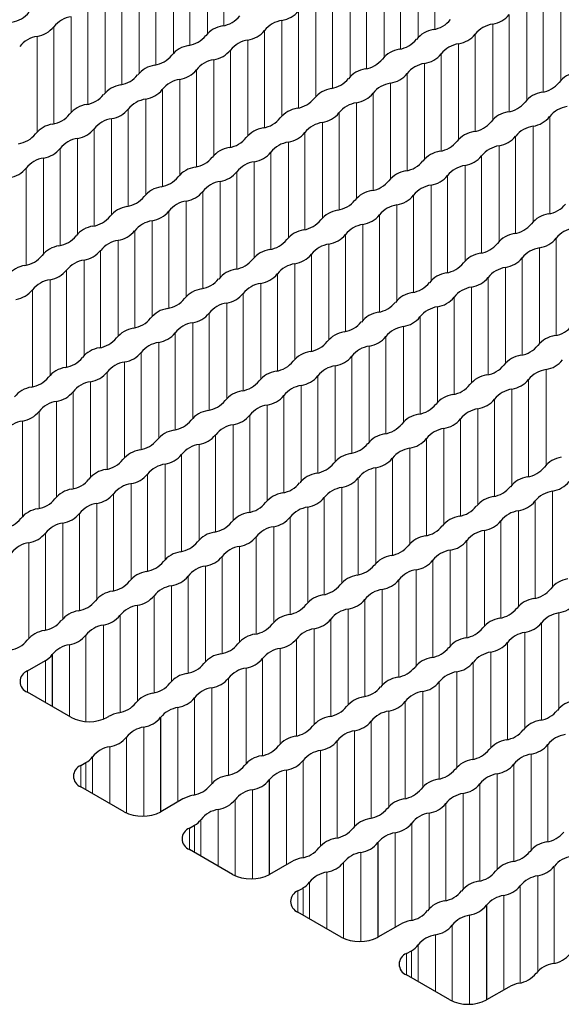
# Paper-space layout 'Blatt2' of a CAD drawing. Header units: millimetres. Extents: x 5 to 418, y 2 to 292.
# Tile 49 of 74: x 147.4 to 154.34, y 244.54 to 257.15. Entities that reach past the tile are written whole.
import ezdxf

# ---------------------------------------------------------------- set-up
doc = ezdxf.new("R2010")
doc.units = ezdxf.units.MM

psp = doc.layouts.new('Blatt2')

# ---------------------------------------------------------------- linework, layer by layer
at = {"color": 7, "linetype": 'Continuous', "lineweight": 18}
for p, q in [((150.015, 258.318), (150.015, 257.075)), ((152.714, 258.27), (152.714, 257.027)), ((149.803, 258.195), (149.803, 256.972)), ((152.502, 258.148), (152.502, 256.925)), ((149.579, 258.066), (149.579, 256.823)), ((152.278, 258.018), (152.278, 256.775)), ((149.367, 257.944), (149.367, 256.721)), ((152.066, 257.896), (152.066, 256.673)), ((149.143, 257.814), (149.143, 256.571)), ((151.842, 257.767), (151.842, 256.524)), ((148.931, 257.692), (148.931, 256.469)), ((151.63, 257.644), (151.63, 256.421)), ((154.329, 257.597), (154.329, 256.374)), ((148.707, 257.563), (148.707, 256.32)), ((151.406, 257.515), (151.406, 256.272)), ((154.105, 257.467), (154.105, 256.224)), ((148.495, 257.44), (148.495, 256.217)), ((151.194, 257.392), (151.194, 256.17)), ((153.893, 257.345), (153.893, 256.122)), ((148.271, 257.311), (148.271, 256.068)), ((150.97, 257.263), (150.97, 256.02)), ((153.669, 257.216), (153.669, 255.973)), ((148.059, 257.188), (148.059, 255.965)), ((150.758, 257.141), (150.758, 255.918)), ((153.457, 257.093), (153.457, 255.87)), ((147.835, 257.059), (147.835, 255.816)), ((150.534, 257.012), (150.534, 255.769)), ((153.233, 256.964), (153.233, 255.721)), ((147.623, 256.937), (147.623, 255.714)), ((150.322, 256.889), (150.322, 255.666)), ((153.02, 256.841), (153.02, 255.618)), ((150.098, 256.76), (150.098, 255.517)), ((152.797, 256.712), (152.797, 255.469)), ((149.886, 256.637), (149.886, 255.414)), ((152.584, 256.59), (152.584, 255.367)), ((149.662, 256.508), (149.662, 255.265)), ((152.361, 256.46), (152.361, 255.218)), ((149.45, 256.386), (149.45, 255.163)), ((152.148, 256.338), (152.148, 255.115)), ((149.226, 256.256), (149.226, 255.013)), ((151.925, 256.209), (151.925, 254.966)), ((149.014, 256.134), (149.014, 254.911)), ((151.712, 256.086), (151.712, 254.863)), ((148.79, 256.005), (148.79, 254.762)), ((151.489, 255.957), (151.489, 254.714)), ((148.577, 255.882), (148.577, 254.659)), ((151.276, 255.834), (151.276, 254.612)), ((154.187, 255.909), (154.187, 254.666)), ((148.354, 255.753), (148.354, 254.51)), ((151.052, 255.705), (151.052, 254.462)), ((153.975, 255.787), (153.975, 254.564)), ((148.141, 255.63), (148.141, 254.407)), ((150.84, 255.583), (150.84, 254.36)), ((153.751, 255.658), (153.751, 254.415)), ((147.918, 255.501), (147.918, 254.258)), ((150.616, 255.454), (150.616, 254.211)), ((153.539, 255.535), (153.539, 254.312)), ((147.705, 255.379), (147.705, 254.156)), ((150.404, 255.331), (150.404, 254.108)), ((153.315, 255.406), (153.315, 254.163)), ((147.482, 255.249), (147.482, 254.007)), ((150.18, 255.202), (150.18, 253.959)), ((153.103, 255.283), (153.103, 254.061)), ((149.968, 255.079), (149.968, 253.856)), ((152.879, 255.154), (152.879, 253.911)), ((149.744, 254.95), (149.744, 253.707)), ((152.667, 255.032), (152.667, 253.809)), ((149.532, 254.828), (149.532, 253.605)), ((152.443, 254.902), (152.443, 253.66)), ((149.308, 254.698), (149.308, 253.455)), ((152.231, 254.78), (152.231, 253.557)), ((149.096, 254.576), (149.096, 253.353)), ((152.007, 254.651), (152.007, 253.408)), ((148.872, 254.447), (148.872, 253.204)), ((151.795, 254.528), (151.795, 253.305)), ((148.66, 254.324), (148.66, 253.101)), ((151.571, 254.399), (151.571, 253.156)), ((154.27, 254.351), (154.27, 253.108)), ((148.436, 254.195), (148.436, 252.952)), ((151.359, 254.276), (151.359, 253.054)), ((154.058, 254.229), (154.058, 253.006)), ((148.224, 254.072), (148.224, 252.85)), ((151.135, 254.147), (151.135, 252.904)), ((153.834, 254.1), (153.834, 252.857)), ((148, 253.943), (148, 252.7)), ((150.923, 254.025), (150.923, 252.802)), ((153.622, 253.977), (153.622, 252.754)), ((147.788, 253.821), (147.788, 252.598)), ((150.699, 253.896), (150.699, 252.653)), ((153.398, 253.848), (153.398, 252.605)), ((147.564, 253.691), (147.564, 252.449)), ((150.487, 253.773), (150.487, 252.55)), ((153.185, 253.725), (153.185, 252.503)), ((150.263, 253.644), (150.263, 252.401)), ((152.962, 253.596), (152.962, 252.353)), ((150.051, 253.521), (150.051, 252.298)), ((152.749, 253.474), (152.749, 252.251)), ((149.827, 253.392), (149.827, 252.149)), ((152.526, 253.344), (152.526, 252.102)), ((149.615, 253.27), (149.615, 252.047)), ((152.313, 253.222), (152.313, 251.999)), ((149.391, 253.14), (149.391, 251.897)), ((152.09, 253.093), (152.09, 251.85)), ((149.179, 253.018), (149.179, 251.795)), ((151.877, 252.97), (151.877, 251.747)), ((148.955, 252.889), (148.955, 251.646)), ((151.654, 252.841), (151.654, 251.598)), ((148.742, 252.766), (148.742, 251.543)), ((151.441, 252.718), (151.441, 251.496)), ((148.519, 252.637), (148.519, 251.394)), ((151.217, 252.589), (151.217, 251.346)), ((154.14, 252.671), (154.14, 251.448)), ((148.306, 252.514), (148.306, 251.292)), ((151.005, 252.467), (151.005, 251.244)), ((153.916, 252.542), (153.916, 251.299)), ((148.083, 252.385), (148.083, 251.142)), ((150.781, 252.338), (150.781, 251.095)), ((153.704, 252.419), (153.704, 251.196)), ((147.87, 252.263), (147.87, 251.04)), ((150.569, 252.215), (150.569, 250.992)), ((153.48, 252.29), (153.48, 251.047)), ((147.647, 252.133), (147.647, 250.891)), ((150.345, 252.086), (150.345, 250.843)), ((153.268, 252.167), (153.268, 250.945)), ((147.434, 252.011), (147.434, 250.788)), ((150.133, 251.963), (150.133, 250.74)), ((153.044, 252.038), (153.044, 250.795)), ((149.909, 251.834), (149.909, 250.591)), ((152.832, 251.916), (152.832, 250.693)), ((149.697, 251.712), (149.697, 250.489)), ((152.608, 251.787), (152.608, 250.544)), ((149.473, 251.582), (149.473, 250.339)), ((152.396, 251.664), (152.396, 250.441)), ((149.261, 251.46), (149.261, 250.237)), ((152.172, 251.535), (152.172, 250.292)), ((149.037, 251.331), (149.037, 250.088)), ((151.96, 251.412), (151.96, 250.189)), ((148.825, 251.208), (148.825, 249.985)), ((151.736, 251.283), (151.736, 250.04)), ((148.601, 251.079), (148.601, 249.836)), ((151.524, 251.161), (151.524, 249.938)), ((154.223, 251.113), (154.223, 249.89)), ((148.389, 250.956), (148.389, 249.734)), ((151.3, 251.031), (151.3, 249.788)), ((153.999, 250.984), (153.999, 249.741)), ((148.165, 250.827), (148.165, 249.584)), ((151.088, 250.909), (151.088, 249.686)), ((153.786, 250.861), (153.786, 249.638)), ((147.953, 250.705), (147.953, 249.482)), ((150.864, 250.78), (150.864, 249.537)), ((153.563, 250.732), (153.563, 249.489)), ((147.729, 250.575), (147.729, 249.333)), ((150.652, 250.657), (150.652, 249.434)), ((153.35, 250.609), (153.35, 249.387)), ((147.517, 250.453), (147.517, 249.23)), ((150.428, 250.528), (150.428, 249.285)), ((153.127, 250.48), (153.127, 249.237)), ((150.216, 250.405), (150.216, 249.182)), ((152.914, 250.358), (152.914, 249.135)), ((149.78, 250.154), (149.78, 248.931)), ((149.992, 250.276), (149.992, 249.033)), ((152.691, 250.229), (152.691, 248.986)), ((152.478, 250.106), (152.478, 248.883)), ((149.344, 249.902), (149.344, 248.679)), ((149.556, 250.024), (149.556, 248.781)), ((152.255, 249.977), (152.255, 248.734)), ((152.042, 249.854), (152.042, 248.631)), ((148.907, 249.65), (148.907, 248.427)), ((149.12, 249.773), (149.12, 248.53)), ((151.819, 249.725), (151.819, 248.482)), ((151.606, 249.603), (151.606, 248.38)), ((154.305, 249.555), (154.305, 248.332)), ((148.471, 249.398), (148.471, 248.194)), ((148.684, 249.521), (148.684, 248.278)), ((151.382, 249.473), (151.382, 248.23)), ((154.081, 249.426), (154.081, 248.183)), ((151.17, 249.351), (151.17, 248.128)), ((153.869, 249.303), (153.869, 248.08)), ((148.035, 249.147), (148.035, 248.228)), ((148.248, 249.269), (148.248, 248.164)), ((150.946, 249.222), (150.946, 247.979)), ((153.645, 249.174), (153.645, 247.931)), ((150.734, 249.099), (150.734, 247.876)), ((153.433, 249.051), (153.433, 247.829)), ((147.728, 248.943), (147.728, 248.406)), ((150.51, 248.97), (150.51, 247.727)), ((153.209, 248.922), (153.209, 247.679)), ((147.498, 248.81), (147.498, 248.538)), ((150.298, 248.847), (150.298, 247.624)), ((152.997, 248.8), (152.997, 247.577)), ((150.074, 248.718), (150.074, 247.475)), ((152.773, 248.671), (152.773, 247.428)), ((149.862, 248.596), (149.862, 247.373)), ((152.561, 248.548), (152.561, 247.325)), ((149.638, 248.466), (149.638, 247.224)), ((152.337, 248.419), (152.337, 247.176)), ((149.426, 248.344), (149.426, 247.134)), ((152.125, 248.296), (152.125, 247.073)), ((151.901, 248.167), (151.901, 246.924)), ((148.989, 246.951), (148.989, 248.092)), ((151.689, 248.045), (151.689, 246.822)), ((148.767, 246.992), (148.767, 247.964)), ((151.465, 247.915), (151.465, 246.672)), ((148.552, 247.113), (148.552, 247.84)), ((151.253, 247.793), (151.253, 246.57)), ((154.164, 247.868), (154.164, 246.625)), ((148.247, 247.29), (148.247, 247.637)), ((148.331, 247.241), (148.331, 247.712)), ((151.029, 247.664), (151.029, 246.421)), ((153.951, 247.745), (153.951, 246.522)), ((148.182, 247.599), (148.182, 247.327)), ((150.817, 247.541), (150.817, 246.331)), ((153.728, 247.616), (153.728, 246.373)), ((153.515, 247.493), (153.515, 246.271)), ((150.379, 246.149), (150.379, 247.289)), ((153.292, 247.364), (153.292, 246.121)), ((150.157, 246.189), (150.157, 247.161)), ((153.079, 247.242), (153.079, 246.019)), ((149.943, 246.311), (149.943, 247.037)), ((152.856, 247.113), (152.856, 245.87)), ((149.721, 246.439), (149.721, 246.909)), ((152.643, 246.99), (152.643, 245.767)), ((149.573, 246.797), (149.573, 246.525)), ((149.637, 246.487), (149.637, 246.834)), ((152.42, 246.861), (152.42, 245.618)), ((152.207, 246.738), (152.207, 245.528)), ((151.77, 245.346), (151.77, 246.486)), ((151.548, 245.386), (151.548, 246.358)), ((154.246, 246.31), (154.246, 245.067)), ((151.334, 245.508), (151.334, 246.235)), ((154.034, 246.187), (154.034, 244.964)), ((150.963, 245.994), (150.963, 245.722)), ((151.028, 245.684), (151.028, 246.031)), ((151.112, 245.636), (151.112, 246.106)), ((153.81, 246.058), (153.81, 244.815)), ((153.598, 245.936), (153.598, 244.725)), ((153.161, 244.543), (153.161, 245.684)), ((152.939, 244.583), (152.939, 245.555)), ((152.724, 244.705), (152.724, 245.432)), ((152.503, 244.833), (152.503, 245.304)), ((152.354, 245.191), (152.354, 244.919)), ((152.419, 244.882), (152.419, 245.228))]:
    psp.add_line(p, q, dxfattribs=at)
at = {"color": 7, "linetype": 'Continuous', "lineweight": 25}
for p, q in [((147.814, 249.021), (147.814, 248.356)), ((147.498, 248.81), (147.728, 248.943)), ((148.052, 248.219), (147.498, 248.538)), ((148.535, 248.225), (148.524, 248.219)), ((149.204, 248.218), (149.204, 247.006)), ((148.182, 247.599), (148.247, 247.637)), ((150.595, 247.415), (150.595, 246.203)), ((148.736, 247.008), (148.182, 247.327)), ((149.49, 247.171), (149.207, 247.008)), ((149.573, 246.797), (149.637, 246.834)), ((150.126, 246.205), (149.573, 246.525)), ((151.986, 246.612), (151.986, 245.4)), ((150.881, 246.368), (150.598, 246.205)), ((150.963, 245.994), (151.028, 246.031)), ((153.376, 245.81), (153.376, 244.598)), ((151.517, 245.402), (150.963, 245.722)), ((152.271, 245.565), (151.988, 245.402)), ((152.354, 245.191), (152.419, 245.228)), ((152.908, 244.599), (152.354, 244.919)), ((153.662, 244.762), (153.379, 244.599))]:
    psp.add_line(p, q, dxfattribs=at)
for centre, radius, start, end in [((147.247, 257.465), 0.35, 278.7581, 321.2365), ((150.706, 257.475), 0.338, 278.7655, 321.2291), ((153.405, 257.428), 0.338, 278.7655, 321.2291), ((148.11, 256.842), 0.35, 98.3462, 141.6484), ((149.945, 257.417), 0.35, 278.7581, 321.2365), ((150.809, 256.794), 0.35, 98.3462, 141.6484), ((152.644, 257.37), 0.35, 278.7581, 321.2365), ((153.507, 256.747), 0.35, 98.3462, 141.6484), ((147.571, 257.271), 0.338, 278.7655, 321.2291), ((150.048, 256.736), 0.338, 98.3389, 141.6557), ((150.27, 257.223), 0.338, 278.7655, 321.2291), ((152.747, 256.689), 0.338, 98.3389, 141.6557), ((152.969, 257.176), 0.338, 278.7655, 321.2291), ((147.674, 256.59), 0.35, 98.3462, 141.6484), ((149.509, 257.166), 0.35, 278.7581, 321.2365), ((150.373, 256.543), 0.35, 98.3462, 141.6484), ((152.208, 257.118), 0.35, 278.7581, 321.2365), ((153.071, 256.495), 0.35, 98.3462, 141.6484), ((149.612, 256.485), 0.338, 98.3389, 141.6557), ((149.834, 256.972), 0.338, 278.7655, 321.2291), ((152.311, 256.437), 0.338, 98.3389, 141.6557), ((152.533, 256.924), 0.338, 278.7655, 321.2291), ((149.073, 256.914), 0.35, 278.7581, 321.2365), ((149.936, 256.291), 0.35, 98.3462, 141.6484), ((151.772, 256.866), 0.35, 278.7581, 321.2365), ((152.635, 256.243), 0.35, 98.3462, 141.6484), ((149.176, 256.233), 0.338, 98.3389, 141.6557), ((149.398, 256.72), 0.338, 278.7655, 321.2291), ((151.875, 256.185), 0.338, 98.3389, 141.6557), ((152.097, 256.672), 0.338, 278.7655, 321.2291), ((154.573, 256.138), 0.338, 98.3389, 141.6557), ((148.637, 256.662), 0.35, 278.7581, 321.2365), ((149.5, 256.039), 0.35, 98.3462, 141.6484), ((151.336, 256.615), 0.35, 278.7581, 321.2365), ((152.199, 255.991), 0.35, 98.3462, 141.6484), ((154.035, 256.567), 0.35, 278.7581, 321.2365), ((148.74, 255.981), 0.338, 98.3389, 141.6557), ((148.962, 256.468), 0.338, 278.7655, 321.2291), ((151.439, 255.934), 0.338, 98.3389, 141.6557), ((151.661, 256.421), 0.338, 278.7655, 321.2291), ((154.137, 255.886), 0.338, 98.3389, 141.6557), ((148.201, 256.41), 0.35, 278.7581, 321.2365), ((149.064, 255.787), 0.35, 98.3462, 141.6484), ((150.9, 256.363), 0.35, 278.7581, 321.2365), ((151.763, 255.74), 0.35, 98.3462, 141.6484), ((153.599, 256.315), 0.35, 278.7581, 321.2365), ((148.304, 255.73), 0.338, 98.3389, 141.6557), ((148.526, 256.217), 0.338, 278.7655, 321.2291), ((151.002, 255.682), 0.338, 98.3389, 141.6557), ((151.225, 256.169), 0.338, 278.7655, 321.2291), ((153.701, 255.634), 0.338, 98.3389, 141.6557), ((154.462, 255.692), 0.35, 98.3462, 141.6484), ((147.765, 256.159), 0.35, 278.7581, 321.2365), ((148.628, 255.536), 0.35, 98.3462, 141.6484), ((150.464, 256.111), 0.35, 278.7581, 321.2365), ((151.327, 255.488), 0.35, 98.3462, 141.6484), ((153.163, 256.063), 0.35, 278.7581, 321.2365), ((153.923, 256.121), 0.338, 278.7655, 321.2291), ((147.868, 255.478), 0.338, 98.3389, 141.6557), ((148.09, 255.965), 0.338, 278.7655, 321.2291), ((150.566, 255.43), 0.338, 98.3389, 141.6557), ((150.789, 255.917), 0.338, 278.7655, 321.2291), ((153.265, 255.383), 0.338, 98.3389, 141.6557), ((154.026, 255.44), 0.35, 98.3462, 141.6484), ((147.329, 255.907), 0.35, 278.7581, 321.2365), ((148.192, 255.284), 0.35, 98.3462, 141.6484), ((150.028, 255.859), 0.35, 278.7581, 321.2365), ((150.891, 255.236), 0.35, 98.3462, 141.6484), ((152.727, 255.812), 0.35, 278.7581, 321.2365), ((153.487, 255.87), 0.338, 278.7655, 321.2291), ((147.654, 255.713), 0.338, 278.7655, 321.2291), ((150.13, 255.178), 0.338, 98.3389, 141.6557), ((150.353, 255.665), 0.338, 278.7655, 321.2291), ((152.829, 255.131), 0.338, 98.3389, 141.6557), ((153.59, 255.189), 0.35, 98.3462, 141.6484), ((147.756, 255.032), 0.35, 98.3462, 141.6484), ((149.592, 255.608), 0.35, 278.7581, 321.2365), ((150.455, 254.985), 0.35, 98.3462, 141.6484), ((152.291, 255.56), 0.35, 278.7581, 321.2365), ((153.051, 255.618), 0.338, 278.7655, 321.2291), ((147.218, 255.461), 0.338, 278.7655, 321.2291), ((149.694, 254.927), 0.338, 98.3389, 141.6557), ((149.917, 255.414), 0.338, 278.7655, 321.2291), ((152.393, 254.879), 0.338, 98.3389, 141.6557), ((153.154, 254.937), 0.35, 98.3462, 141.6484), ((149.156, 255.356), 0.35, 278.7581, 321.2365), ((150.019, 254.733), 0.35, 98.3462, 141.6484), ((151.855, 255.308), 0.35, 278.7581, 321.2365), ((152.615, 255.366), 0.338, 278.7655, 321.2291), ((149.258, 254.675), 0.338, 98.3389, 141.6557), ((149.481, 255.162), 0.338, 278.7655, 321.2291), ((151.957, 254.627), 0.338, 98.3389, 141.6557), ((152.718, 254.685), 0.35, 98.3462, 141.6484), ((148.72, 255.104), 0.35, 278.7581, 321.2365), ((149.583, 254.481), 0.35, 98.3462, 141.6484), ((151.419, 255.057), 0.35, 278.7581, 321.2365), ((152.179, 255.114), 0.338, 278.7655, 321.2291), ((148.822, 254.423), 0.338, 98.3389, 141.6557), ((149.044, 254.91), 0.338, 278.7655, 321.2291), ((151.521, 254.376), 0.338, 98.3389, 141.6557), ((152.282, 254.433), 0.35, 98.3462, 141.6484), ((154.117, 255.009), 0.35, 278.7581, 321.2365), ((148.284, 254.852), 0.35, 278.7581, 321.2365), ((149.147, 254.229), 0.35, 98.3462, 141.6484), ((150.983, 254.805), 0.35, 278.7581, 321.2365), ((151.743, 254.863), 0.338, 278.7655, 321.2291), ((154.22, 254.328), 0.338, 98.3389, 141.6557), ((148.386, 254.172), 0.338, 98.3389, 141.6557), ((148.608, 254.659), 0.338, 278.7655, 321.2291), ((151.085, 254.124), 0.338, 98.3389, 141.6557), ((151.846, 254.182), 0.35, 98.3462, 141.6484), ((153.681, 254.757), 0.35, 278.7581, 321.2365), ((154.544, 254.134), 0.35, 98.3462, 141.6484), ((147.848, 254.601), 0.35, 278.7581, 321.2365), ((148.711, 253.978), 0.35, 98.3462, 141.6484), ((150.547, 254.553), 0.35, 278.7581, 321.2365), ((151.307, 254.611), 0.338, 278.7655, 321.2291), ((153.784, 254.076), 0.338, 98.3389, 141.6557), ((154.006, 254.563), 0.338, 278.7655, 321.2291), ((147.95, 253.92), 0.338, 98.3389, 141.6557), ((148.172, 254.407), 0.338, 278.7655, 321.2291), ((150.649, 253.872), 0.338, 98.3389, 141.6557), ((151.41, 253.93), 0.35, 98.3462, 141.6484), ((153.245, 254.505), 0.35, 278.7581, 321.2365), ((154.108, 253.882), 0.35, 98.3462, 141.6484), ((147.412, 254.349), 0.35, 278.7581, 321.2365), ((148.275, 253.726), 0.35, 98.3462, 141.6484), ((150.11, 254.301), 0.35, 278.7581, 321.2365), ((150.871, 254.359), 0.338, 278.7655, 321.2291), ((153.348, 253.825), 0.338, 98.3389, 141.6557), ((153.57, 254.312), 0.338, 278.7655, 321.2291), ((147.514, 253.668), 0.338, 98.3389, 141.6557), ((147.736, 254.155), 0.338, 278.7655, 321.2291), ((150.213, 253.62), 0.338, 98.3389, 141.6557), ((150.974, 253.678), 0.35, 98.3462, 141.6484), ((152.809, 254.254), 0.35, 278.7581, 321.2365), ((153.672, 253.631), 0.35, 98.3462, 141.6484), ((147.839, 253.474), 0.35, 98.3462, 141.6484), ((149.674, 254.05), 0.35, 278.7581, 321.2365), ((150.435, 254.107), 0.338, 278.7655, 321.2291), ((152.912, 253.573), 0.338, 98.3389, 141.6557), ((153.134, 254.06), 0.338, 278.7655, 321.2291), ((147.3, 253.903), 0.338, 278.7655, 321.2291), ((149.777, 253.369), 0.338, 98.3389, 141.6557), ((150.537, 253.427), 0.35, 98.3462, 141.6484), ((152.373, 254.002), 0.35, 278.7581, 321.2365), ((153.236, 253.379), 0.35, 98.3462, 141.6484), ((149.238, 253.798), 0.35, 278.7581, 321.2365), ((149.999, 253.856), 0.338, 278.7655, 321.2291), ((152.476, 253.321), 0.338, 98.3389, 141.6557), ((152.698, 253.808), 0.338, 278.7655, 321.2291), ((149.341, 253.117), 0.338, 98.3389, 141.6557), ((150.101, 253.175), 0.35, 98.3462, 141.6484), ((151.937, 253.75), 0.35, 278.7581, 321.2365), ((152.8, 253.127), 0.35, 98.3462, 141.6484), ((148.802, 253.546), 0.35, 278.7581, 321.2365), ((149.563, 253.604), 0.338, 278.7655, 321.2291), ((152.04, 253.069), 0.338, 98.3389, 141.6557), ((152.262, 253.556), 0.338, 278.7655, 321.2291), ((148.905, 252.865), 0.338, 98.3389, 141.6557), ((149.665, 252.923), 0.35, 98.3462, 141.6484), ((151.501, 253.499), 0.35, 278.7581, 321.2365), ((152.364, 252.875), 0.35, 98.3462, 141.6484), ((154.2, 253.451), 0.35, 278.7581, 321.2365), ((148.366, 253.294), 0.35, 278.7581, 321.2365), ((149.127, 253.352), 0.338, 278.7655, 321.2291), ((151.603, 252.818), 0.338, 98.3389, 141.6557), ((151.826, 253.305), 0.338, 278.7655, 321.2291), ((154.302, 252.77), 0.338, 98.3389, 141.6557), ((148.469, 252.614), 0.338, 98.3389, 141.6557), ((149.229, 252.671), 0.35, 98.3462, 141.6484), ((151.065, 253.247), 0.35, 278.7581, 321.2365), ((151.928, 252.624), 0.35, 98.3462, 141.6484), ((153.764, 253.199), 0.35, 278.7581, 321.2365), ((147.93, 253.043), 0.35, 278.7581, 321.2365), ((148.691, 253.101), 0.338, 278.7655, 321.2291), ((151.167, 252.566), 0.338, 98.3389, 141.6557), ((151.39, 253.053), 0.338, 278.7655, 321.2291), ((153.866, 252.518), 0.338, 98.3389, 141.6557), ((148.033, 252.362), 0.338, 98.3389, 141.6557), ((148.793, 252.42), 0.35, 98.3462, 141.6484), ((150.629, 252.995), 0.35, 278.7581, 321.2365), ((151.492, 252.372), 0.35, 98.3462, 141.6484), ((153.328, 252.947), 0.35, 278.7581, 321.2365), ((154.088, 253.005), 0.338, 278.7655, 321.2291), ((147.494, 252.791), 0.35, 278.7581, 321.2365), ((148.255, 252.849), 0.338, 278.7655, 321.2291), ((150.731, 252.314), 0.338, 98.3389, 141.6557), ((150.954, 252.801), 0.338, 278.7655, 321.2291), ((153.43, 252.267), 0.338, 98.3389, 141.6557), ((154.191, 252.324), 0.35, 98.3462, 141.6484), ((147.597, 252.11), 0.338, 98.3389, 141.6557), ((148.357, 252.168), 0.35, 98.3462, 141.6484), ((150.193, 252.743), 0.35, 278.7581, 321.2365), ((151.056, 252.12), 0.35, 98.3462, 141.6484), ((152.892, 252.696), 0.35, 278.7581, 321.2365), ((153.652, 252.754), 0.338, 278.7655, 321.2291), ((147.819, 252.597), 0.338, 278.7655, 321.2291), ((150.295, 252.062), 0.338, 98.3389, 141.6557), ((150.518, 252.549), 0.338, 278.7655, 321.2291), ((152.994, 252.015), 0.338, 98.3389, 141.6557), ((153.755, 252.073), 0.35, 98.3462, 141.6484), ((147.921, 251.916), 0.35, 98.3462, 141.6484), ((149.757, 252.492), 0.35, 278.7581, 321.2365), ((150.62, 251.869), 0.35, 98.3462, 141.6484), ((152.456, 252.444), 0.35, 278.7581, 321.2365), ((153.216, 252.502), 0.338, 278.7655, 321.2291), ((147.383, 252.345), 0.338, 278.7655, 321.2291), ((149.859, 251.811), 0.338, 98.3389, 141.6557), ((150.082, 252.298), 0.338, 278.7655, 321.2291), ((152.558, 251.763), 0.338, 98.3389, 141.6557), ((153.319, 251.821), 0.35, 98.3462, 141.6484), ((147.485, 251.664), 0.35, 98.3462, 141.6484), ((149.321, 252.24), 0.35, 278.7581, 321.2365), ((150.184, 251.617), 0.35, 98.3462, 141.6484), ((152.02, 252.192), 0.35, 278.7581, 321.2365), ((152.78, 252.25), 0.338, 278.7655, 321.2291), ((149.423, 251.559), 0.338, 98.3389, 141.6557), ((149.645, 252.046), 0.338, 278.7655, 321.2291), ((152.122, 251.511), 0.338, 98.3389, 141.6557), ((152.883, 251.569), 0.35, 98.3462, 141.6484), ((148.885, 251.988), 0.35, 278.7581, 321.2365), ((149.748, 251.365), 0.35, 98.3462, 141.6484), ((151.584, 251.941), 0.35, 278.7581, 321.2365), ((152.344, 251.998), 0.338, 278.7655, 321.2291), ((148.987, 251.307), 0.338, 98.3389, 141.6557), ((149.209, 251.794), 0.338, 278.7655, 321.2291), ((151.686, 251.26), 0.338, 98.3389, 141.6557), ((152.447, 251.317), 0.35, 98.3462, 141.6484), ((154.385, 251.212), 0.338, 98.3389, 141.6557), ((148.449, 251.736), 0.35, 278.7581, 321.2365), ((149.312, 251.113), 0.35, 98.3462, 141.6484), ((151.148, 251.689), 0.35, 278.7581, 321.2365), ((151.908, 251.747), 0.338, 278.7655, 321.2291), ((153.846, 251.641), 0.35, 278.7581, 321.2365), ((148.551, 251.056), 0.338, 98.3389, 141.6557), ((148.773, 251.543), 0.338, 278.7655, 321.2291), ((151.25, 251.008), 0.338, 98.3389, 141.6557), ((152.011, 251.066), 0.35, 98.3462, 141.6484), ((153.949, 250.96), 0.338, 98.3389, 141.6557), ((148.013, 251.485), 0.35, 278.7581, 321.2365), ((148.876, 250.862), 0.35, 98.3462, 141.6484), ((150.711, 251.437), 0.35, 278.7581, 321.2365), ((151.472, 251.495), 0.338, 278.7655, 321.2291), ((153.41, 251.39), 0.35, 278.7581, 321.2365), ((154.171, 251.447), 0.338, 278.7655, 321.2291), ((148.115, 250.804), 0.338, 98.3389, 141.6557), ((148.337, 251.291), 0.338, 278.7655, 321.2291), ((150.814, 250.756), 0.338, 98.3389, 141.6557), ((151.575, 250.814), 0.35, 98.3462, 141.6484), ((153.513, 250.709), 0.338, 98.3389, 141.6557), ((154.273, 250.766), 0.35, 98.3462, 141.6484), ((147.577, 251.233), 0.35, 278.7581, 321.2365), ((148.44, 250.61), 0.35, 98.3462, 141.6484), ((150.275, 251.185), 0.35, 278.7581, 321.2365), ((151.036, 251.243), 0.338, 278.7655, 321.2291), ((152.974, 251.138), 0.35, 278.7581, 321.2365), ((153.735, 251.196), 0.338, 278.7655, 321.2291), ((147.679, 250.552), 0.338, 98.3389, 141.6557), ((147.901, 251.039), 0.338, 278.7655, 321.2291), ((150.378, 250.504), 0.338, 98.3389, 141.6557), ((151.139, 250.562), 0.35, 98.3462, 141.6484), ((153.077, 250.457), 0.338, 98.3389, 141.6557), ((153.837, 250.515), 0.35, 98.3462, 141.6484), ((147.141, 250.981), 0.35, 278.7581, 321.2365), ((148.004, 250.358), 0.35, 98.3462, 141.6484), ((149.839, 250.934), 0.35, 278.7581, 321.2365), ((150.6, 250.992), 0.338, 278.7655, 321.2291), ((152.538, 250.886), 0.35, 278.7581, 321.2365), ((153.299, 250.944), 0.338, 278.7655, 321.2291), ((147.465, 250.787), 0.338, 278.7655, 321.2291), ((149.942, 250.253), 0.338, 98.3389, 141.6557), ((150.702, 250.311), 0.35, 98.3462, 141.6484), ((152.641, 250.205), 0.338, 98.3389, 141.6557), ((153.401, 250.263), 0.35, 98.3462, 141.6484), ((147.568, 250.106), 0.35, 98.3462, 141.6484), ((149.403, 250.682), 0.35, 278.7581, 321.2365), ((150.164, 250.74), 0.338, 278.7655, 321.2291), ((152.102, 250.634), 0.35, 278.7581, 321.2365), ((152.863, 250.692), 0.338, 278.7655, 321.2291), ((149.506, 250.001), 0.338, 98.3389, 141.6557), ((150.266, 250.059), 0.35, 98.3462, 141.6484), ((152.205, 249.953), 0.338, 98.3389, 141.6557), ((152.965, 250.011), 0.35, 98.3462, 141.6484), ((148.967, 250.43), 0.35, 278.7581, 321.2365), ((149.83, 249.807), 0.35, 98.3462, 141.6484), ((149.728, 250.488), 0.338, 278.7655, 321.2291), ((151.666, 250.383), 0.35, 278.7581, 321.2365), ((152.427, 250.44), 0.338, 278.7655, 321.2291), ((149.07, 249.749), 0.338, 98.3389, 141.6557), ((151.768, 249.702), 0.338, 98.3389, 141.6557), ((152.529, 249.76), 0.35, 98.3462, 141.6484), ((148.531, 250.179), 0.35, 278.7581, 321.2365), ((149.394, 249.555), 0.35, 98.3462, 141.6484), ((149.292, 250.236), 0.338, 278.7655, 321.2291), ((151.23, 250.131), 0.35, 278.7581, 321.2365), ((151.991, 250.189), 0.338, 278.7655, 321.2291), ((154.467, 249.654), 0.338, 98.3389, 141.6557), ((148.634, 249.498), 0.338, 98.3389, 141.6557), ((151.332, 249.45), 0.338, 98.3389, 141.6557), ((152.093, 249.508), 0.35, 98.3462, 141.6484), ((153.929, 250.083), 0.35, 278.7581, 321.2365), ((148.095, 249.927), 0.35, 278.7581, 321.2365), ((148.958, 249.304), 0.35, 98.3462, 141.6484), ((148.856, 249.985), 0.338, 278.7655, 321.2291), ((150.794, 249.879), 0.35, 278.7581, 321.2365), ((151.555, 249.937), 0.338, 278.7655, 321.2291), ((154.031, 249.402), 0.338, 98.3389, 141.6557), ((154.253, 249.889), 0.338, 278.7655, 321.2291), ((148.198, 249.246), 0.338, 98.3389, 141.6557), ((150.896, 249.198), 0.338, 98.3389, 141.6557), ((151.657, 249.256), 0.35, 98.3462, 141.6484), ((153.493, 249.832), 0.35, 278.7581, 321.2365), ((154.356, 249.208), 0.35, 98.3462, 141.6484), ((147.659, 249.675), 0.35, 278.7581, 321.2365), ((148.522, 249.052), 0.35, 98.3462, 141.6484), ((148.42, 249.733), 0.338, 278.7655, 321.2291), ((150.358, 249.627), 0.35, 278.7581, 321.2365), ((151.119, 249.685), 0.338, 278.7655, 321.2291), ((153.595, 249.151), 0.338, 98.3389, 141.6557), ((153.817, 249.638), 0.338, 278.7655, 321.2291), ((147.762, 248.994), 0.338, 98.3389, 141.6557), ((150.46, 248.947), 0.338, 98.3389, 141.6557), ((151.221, 249.004), 0.35, 98.3462, 141.6484), ((153.057, 249.58), 0.35, 278.7581, 321.2365), ((153.92, 248.957), 0.35, 98.3462, 141.6484), ((147.223, 249.423), 0.35, 278.7581, 321.2365), ((148.088, 248.796), 0.354, 98.5269, 140.6963), ((147.984, 249.481), 0.338, 278.7655, 321.2291), ((149.922, 249.376), 0.35, 278.7581, 321.2365), ((150.683, 249.434), 0.338, 278.7655, 321.2291), ((153.159, 248.899), 0.338, 98.3389, 141.6557), ((153.381, 249.386), 0.338, 278.7655, 321.2291), ((147.613, 249.156), 0.242, 298.4182, 326.0259), ((150.024, 248.695), 0.338, 98.3389, 141.6557), ((150.785, 248.753), 0.35, 98.3462, 141.6484), ((152.621, 249.328), 0.35, 278.7581, 321.2365), ((153.484, 248.705), 0.35, 98.3462, 141.6484), ((149.486, 249.124), 0.35, 278.7581, 321.2365), ((150.247, 249.182), 0.338, 278.7655, 321.2291), ((152.723, 248.647), 0.338, 98.3389, 141.6557), ((152.945, 249.134), 0.338, 278.7655, 321.2291), ((147.55, 248.674), 0.146, 110.7834, 249.2166), ((149.588, 248.443), 0.338, 98.3389, 141.6557), ((150.349, 248.501), 0.35, 98.3462, 141.6484), ((152.185, 249.076), 0.35, 278.7581, 321.2365), ((153.048, 248.453), 0.35, 98.3462, 141.6484), ((149.05, 248.872), 0.35, 278.7581, 321.2365), ((149.81, 248.93), 0.338, 278.7655, 321.2291), ((152.287, 248.395), 0.338, 98.3389, 141.6557), ((152.509, 248.882), 0.338, 278.7655, 321.2291), ((149.152, 248.191), 0.338, 98.3389, 141.6557), ((149.913, 248.249), 0.35, 98.3462, 141.6484), ((151.749, 248.825), 0.35, 278.7581, 321.2365), ((152.612, 248.202), 0.35, 98.3462, 141.6484), ((148.614, 248.621), 0.35, 278.7581, 321.2365), ((149.374, 248.678), 0.338, 278.7655, 321.2291), ((151.851, 248.144), 0.338, 98.3389, 141.6557), ((152.073, 248.631), 0.338, 278.7655, 321.2291), ((154.55, 248.096), 0.338, 98.3389, 141.6557), ((148.758, 247.828), 0.456, 101.4594, 119.1864), ((149.479, 247.993), 0.354, 98.5269, 140.6963), ((151.313, 248.573), 0.35, 278.7581, 321.2365), ((152.176, 247.95), 0.35, 98.3462, 141.6484), ((154.011, 248.525), 0.35, 278.7581, 321.2365), ((148.288, 248.673), 0.512, 242.6097, 297.3903), ((148.94, 248.424), 0.335, 278.4103, 322.1667), ((151.415, 247.892), 0.338, 98.3389, 141.6557), ((151.637, 248.379), 0.338, 278.7655, 321.2291), ((154.114, 247.844), 0.338, 98.3389, 141.6557), ((149.041, 247.745), 0.35, 98.5483, 141.4463), ((150.876, 248.321), 0.35, 278.7581, 321.2365), ((151.74, 247.698), 0.35, 98.3462, 141.6484), ((153.575, 248.274), 0.35, 278.7581, 321.2365), ((148.502, 248.175), 0.338, 278.5483, 321.4463), ((150.979, 247.64), 0.338, 98.3389, 141.6557), ((151.201, 248.127), 0.338, 278.7655, 321.2291), ((153.678, 247.593), 0.338, 98.3389, 141.6557), ((154.438, 247.65), 0.35, 98.3462, 141.6484), ((148.605, 247.494), 0.35, 98.5543, 141.4404), ((150.44, 248.069), 0.35, 278.7581, 321.2365), ((151.304, 247.446), 0.35, 98.3462, 141.6484), ((153.139, 248.022), 0.35, 278.7581, 321.2365), ((153.9, 248.08), 0.338, 278.7655, 321.2291), ((148.13, 247.851), 0.244, 298.5104, 325.1994), ((150.543, 247.389), 0.338, 98.3389, 141.6557), ((150.765, 247.876), 0.338, 278.7655, 321.2291), ((153.242, 247.341), 0.338, 98.3389, 141.6557), ((154.002, 247.399), 0.35, 98.3462, 141.6484), ((148.234, 247.463), 0.146, 110.7834, 249.2166), ((150.004, 247.818), 0.35, 278.7581, 321.2365), ((150.869, 247.191), 0.354, 98.5269, 140.6963), ((152.703, 247.77), 0.35, 278.7581, 321.2365), ((153.464, 247.828), 0.338, 278.7655, 321.2291), ((150.107, 247.137), 0.338, 98.3389, 141.6557), ((150.33, 247.621), 0.335, 278.4103, 322.1667), ((152.806, 247.089), 0.338, 98.3389, 141.6557), ((153.566, 247.147), 0.35, 98.3462, 141.6484), ((149.568, 247.566), 0.35, 278.7581, 321.2365), ((150.431, 246.943), 0.35, 98.5483, 141.4463), ((152.267, 247.518), 0.35, 278.7581, 321.2365), ((153.028, 247.576), 0.338, 278.7655, 321.2291), ((149.712, 246.773), 0.456, 101.4594, 119.1864), ((149.893, 247.372), 0.338, 278.5483, 321.4463), ((152.37, 246.837), 0.338, 98.3389, 141.6557), ((153.13, 246.895), 0.35, 98.3462, 141.6484), ((148.971, 247.462), 0.512, 242.6097, 297.3903), ((149.995, 246.691), 0.35, 98.5543, 141.4404), ((151.831, 247.267), 0.35, 278.7581, 321.2365), ((152.592, 247.324), 0.338, 278.7655, 321.2291), ((149.521, 247.049), 0.244, 298.5104, 325.1994), ((151.933, 246.586), 0.338, 98.3389, 141.6557), ((152.694, 246.644), 0.35, 98.3462, 141.6484), ((149.624, 246.661), 0.146, 110.7834, 249.2166), ((151.395, 247.015), 0.35, 278.7581, 321.2365), ((152.156, 247.073), 0.338, 278.7655, 321.2291), ((151.497, 246.334), 0.338, 98.3389, 141.6557), ((152.26, 246.388), 0.354, 98.5269, 140.6963), ((154.094, 246.967), 0.35, 278.7581, 321.2365), ((150.959, 246.763), 0.35, 278.7581, 321.2365), ((151.721, 246.818), 0.335, 278.4103, 322.1667), ((154.196, 246.286), 0.338, 98.3389, 141.6557), ((151.103, 245.97), 0.456, 101.4594, 119.1864), ((151.822, 246.14), 0.35, 98.5483, 141.4463), ((153.658, 246.716), 0.35, 278.7581, 321.2365), ((154.521, 246.092), 0.35, 98.3462, 141.6484), ((151.283, 246.569), 0.338, 278.5483, 321.4463), ((153.76, 246.035), 0.338, 98.3389, 141.6557), ((153.982, 246.522), 0.338, 278.7655, 321.2291), ((150.362, 246.66), 0.512, 242.6097, 297.3903), ((151.386, 245.888), 0.35, 98.5543, 141.4404), ((153.222, 246.464), 0.35, 278.7581, 321.2365), ((154.085, 245.841), 0.35, 98.3462, 141.6484), ((151.015, 245.858), 0.146, 110.7834, 249.2166), ((150.911, 246.246), 0.244, 298.5104, 325.1994), ((152.786, 246.212), 0.35, 278.7581, 321.2365), ((153.324, 245.783), 0.338, 98.3389, 141.6557), ((153.546, 246.27), 0.338, 278.7655, 321.2291), ((153.65, 245.585), 0.354, 98.5269, 140.6963), ((152.35, 245.96), 0.35, 278.7581, 321.2365), ((152.888, 245.531), 0.338, 98.3389, 141.6557), ((153.111, 246.015), 0.335, 278.4103, 322.1667), ((153.213, 245.337), 0.35, 98.5483, 141.4463), ((152.494, 245.167), 0.456, 101.4594, 119.1864), ((152.674, 245.766), 0.338, 278.5483, 321.4463), ((151.753, 245.857), 0.512, 242.6097, 297.3903), ((152.777, 245.085), 0.35, 98.5543, 141.4404), ((152.302, 245.443), 0.244, 298.5104, 325.1994), ((152.405, 245.055), 0.146, 110.7834, 249.2166), ((154.176, 245.409), 0.35, 278.7581, 321.2365), ((154.279, 244.728), 0.338, 98.3389, 141.6557), ((153.74, 245.158), 0.35, 278.7581, 321.2365), ((153.884, 244.365), 0.456, 101.4594, 119.1864), ((153.143, 245.054), 0.512, 242.6097, 297.3903)]:
    psp.add_arc(centre, radius, start, end, dxfattribs=at)

doc.saveas('drawing.dxf')
